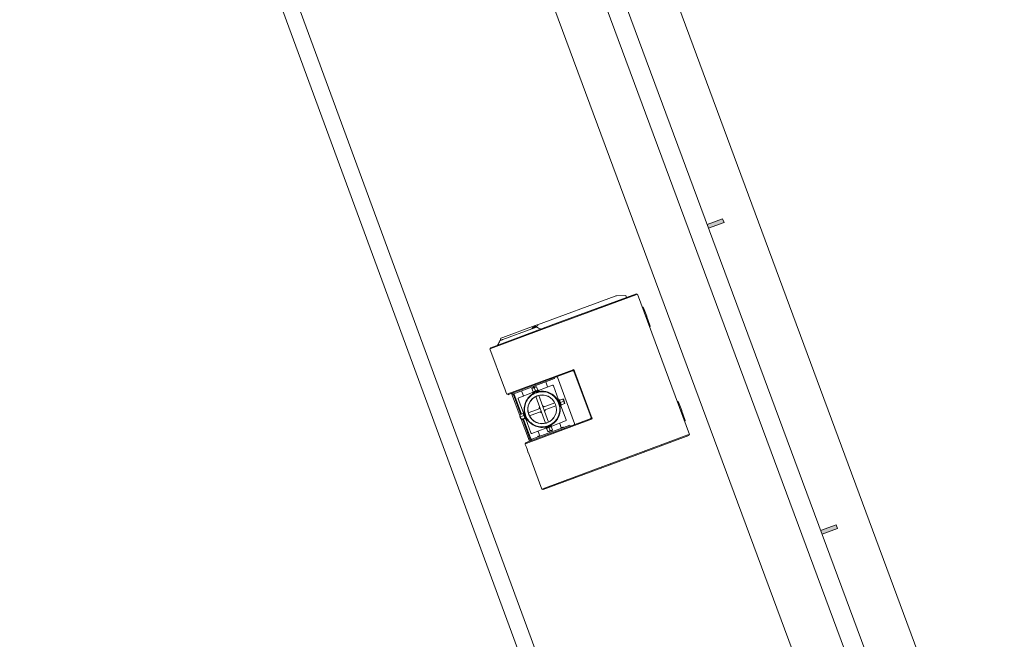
# Model space of a CAD drawing. Extents: x 168554 to 174410, y 515675 to 521218.
# Tile 43 of 110: x 171855.98 to 171859.6, y 518977.67 to 518979.95. Entities that reach past the tile are written whole.
import ezdxf

# ---------------------------------------------------------------- set-up
doc = ezdxf.new("R2010")
doc.units = 0
doc.header["$MEASUREMENT"] = 0
doc.layers.add('Algemeen - Fase Ontsluitingsweg - 1070 Ondergrond', color=7, linetype='Continuous', lineweight=9)
doc.layers.add('Algemeen - Fase Ontsluitingsweg - 1070 Ondergrond 2', color=7, linetype='Continuous', lineweight=9)

msp = doc.modelspace()

# ---------------------------------------------------------------- linework, layer by layer
at = {"layer": 'Algemeen - Fase Ontsluitingsweg - 1070 Ondergrond'}
for p, q in [((171863.328, 518962.6643), (171852.6789, 518991.5751)), ((171863.3843, 518962.685), (171852.7352, 518991.5959))]:
    msp.add_line(p, q, dxfattribs=at)
at = {"layer": 'Algemeen - Fase Ontsluitingsweg - 1070 Ondergrond 2'}
for p, q in [((171855.4569, 518987.4254), (171861.9725, 518969.8642)), ((171855.3913, 518987.4011), (171861.9068, 518969.8398)), ((171862.1882, 518969.8002), (171856.0379, 518986.377)), ((171855.6347, 518986.2275), (171861.785, 518969.6507)), ((171857.8859, 518978.8267), (171858.1718, 518978.9328)), ((171857.9566, 518978.8326), (171858.25, 518978.9414)), ((171858.2483, 518978.9376), (171857.9585, 518978.8301)), ((171858.1771, 518978.9339), (171858.211, 518978.9351)), ((171858.211, 518978.9351), (171858.2136, 518978.928)), ((171858.2483, 518978.9376), (171858.2539, 518978.9397)), ((171858.251, 518978.9386), (171858.25, 518978.9414)), ((171858.2539, 518978.9397), (171858.4452, 518978.424)), ((171858.288, 518978.8585), (171858.2767, 518978.8889)), ((171858.2845, 518978.8572), (171858.288, 518978.8585)), ((171858.288, 518978.8585), (171858.2845, 518978.8572)), ((171858.288, 518978.8585), (171858.2887, 518978.8566)), ((171857.7143, 518978.7427), (171857.9566, 518978.8326)), ((171857.9554, 518978.8289), (171857.7151, 518978.7398)), ((171857.7583, 518978.7804), (171857.8781, 518978.8248)), ((171857.887, 518978.8238), (171857.8725, 518978.8185)), ((171857.8851, 518978.8274), (171857.8781, 518978.8248)), ((171857.887, 518978.8238), (171857.8858, 518978.8271)), ((171857.9554, 518978.8289), (171857.9585, 518978.8301)), ((171857.9576, 518978.8298), (171857.9566, 518978.8326)), ((171858.2873, 518978.8561), (171858.2852, 518978.8553)), ((171858.2873, 518978.8561), (171858.2887, 518978.8566)), ((171858.2873, 518978.8561), (171858.2887, 518978.8566)), ((171858.2887, 518978.8566), (171858.3, 518978.8261)), ((171858.2986, 518978.8256), (171858.2965, 518978.8248)), ((171857.8649, 518978.8124), (171857.7584, 518978.7729)), ((171857.8698, 518978.8174), (171857.8725, 518978.8185)), ((171857.879, 518978.8198), (171857.8797, 518978.8179)), ((171857.8975, 518978.8108), (171857.8976, 518978.8107)), ((171857.7404, 518978.7524), (171857.7404, 518978.7524)), ((171857.7517, 518978.7779), (171857.7583, 518978.7804)), ((171857.7125, 518978.7388), (171857.711, 518978.7383)), ((171857.711, 518978.7383), (171857.7607, 518978.6042)), ((171857.7125, 518978.7388), (171857.7151, 518978.7398)), ((171857.7128, 518978.7421), (171857.7143, 518978.7427)), ((171857.7138, 518978.7393), (171857.7128, 518978.7421)), ((171857.7154, 518978.7399), (171857.7143, 518978.7427)), ((171858.0173, 518978.6621), (171857.777, 518978.5729)), ((171857.7793, 518978.5705), (171858.0148, 518978.6579)), ((171858.0145, 518978.6587), (171858.0137, 518978.6607)), ((171858.0148, 518978.6579), (171858.0145, 518978.6587)), ((171858.0173, 518978.6621), (171858.0205, 518978.6632)), ((171858.0198, 518978.6566), (171858.0225, 518978.6576)), ((171858.0831, 518978.4859), (171858.0198, 518978.6566)), ((171858.0204, 518978.6632), (171858.0225, 518978.6577)), ((171858.0879, 518978.4813), (171858.0205, 518978.6632)), ((171857.949, 518978.6293), (171857.7953, 518978.5722)), ((171857.941, 518978.6049), (171857.8903, 518978.5861)), ((171857.9232, 518978.5994), (171857.9166, 518978.6172)), ((171857.9493, 518978.6299), (171857.9481, 518978.6332)), ((171858.0228, 518978.4636), (171857.9595, 518978.6342)), ((171857.7745, 518978.572), (171857.7732, 518978.5715)), ((171857.7745, 518978.572), (171857.777, 518978.5729)), ((171857.778, 518978.5701), (171857.777, 518978.5729)), ((171857.778, 518978.5701), (171857.7793, 518978.5705)), ((171857.7793, 518978.5705), (171857.7782, 518978.5734)), ((171857.7911, 518978.5749), (171857.8213, 518978.4935)), ((171857.7946, 518978.5725), (171857.7934, 518978.5758)), ((171857.825, 518978.4978), (171857.7971, 518978.5729)), ((171857.7998, 518978.5739), (171857.8276, 518978.4988)), ((171857.8678, 518978.5778), (171857.8172, 518978.559)), ((171857.8343, 518978.5664), (171857.8277, 518978.5842)), ((171857.8698, 518978.5806), (171857.8655, 518978.5923)), ((171857.87, 518978.5807), (171857.8657, 518978.5924)), ((171857.89, 518978.5868), (171857.8675, 518978.5784)), ((171857.8684, 518978.5761), (171857.8675, 518978.5784)), ((171857.8909, 518978.5844), (171857.8684, 518978.5761)), ((171857.871, 518978.5797), (171857.8702, 518978.5799)), ((171857.874, 518978.5782), (171857.8753, 518978.5746)), ((171857.8786, 518978.5838), (171857.8742, 518978.5956)), ((171857.8808, 518978.577), (171857.8809, 518978.577)), ((171857.8869, 518978.5869), (171857.8825, 518978.5987)), ((171857.8853, 518978.5824), (171857.8866, 518978.5788)), ((171857.8866, 518978.5855), (171857.8871, 518978.5861)), ((171857.8909, 518978.5844), (171857.89, 518978.5868)), ((171857.964, 518978.5516), (171857.9448, 518978.6032)), ((171857.8346, 518978.5036), (171857.8155, 518978.5552)), ((171857.8796, 518978.5631), (171857.9159, 518978.4653)), ((171857.8909, 518978.5673), (171857.9271, 518978.4695)), ((171857.9069, 518978.524), (171857.9501, 518978.5401)), ((171857.9617, 518978.5444), (171857.9653, 518978.5457)), ((171857.9632, 518978.5513), (171857.9655, 518978.5522)), ((171857.9659, 518978.5331), (171857.9694, 518978.5344)), ((171857.9668, 518978.5487), (171857.9669, 518978.5495)), ((171857.9677, 518978.5498), (171857.9794, 518978.5542)), ((171857.9677, 518978.5498), (171857.9794, 518978.5541)), ((171857.9708, 518978.5413), (171857.9826, 518978.5457)), ((171857.9726, 518978.5331), (171857.9732, 518978.5326)), ((171857.974, 518978.5329), (171857.9857, 518978.5373)), ((171858.4167, 518978.5116), (171858.4054, 518978.542)), ((171857.8332, 518978.5008), (171857.8215, 518978.4965)), ((171857.836, 518978.5041), (171857.8336, 518978.5032)), ((171857.8349, 518978.4998), (171857.8341, 518978.5004)), ((171857.838, 518978.4985), (171857.8408, 518978.4995)), ((171857.8524, 518978.5038), (171857.8957, 518978.5199)), ((171857.8566, 518978.4926), (171857.8998, 518978.5086)), ((171857.9111, 518978.5128), (171857.9543, 518978.5288)), ((171857.9715, 518978.5288), (171857.9739, 518978.5297)), ((171857.9914, 518978.4775), (171857.9723, 518978.5291)), ((171858.4132, 518978.5103), (171858.4167, 518978.5116)), ((171858.4167, 518978.5116), (171858.4132, 518978.5103)), ((171858.416, 518978.5092), (171858.4139, 518978.5084)), ((171858.416, 518978.5092), (171858.4174, 518978.5097)), ((171858.416, 518978.5092), (171858.4174, 518978.5097)), ((171858.4167, 518978.5116), (171858.4174, 518978.5097)), ((171858.4174, 518978.5097), (171858.4287, 518978.4792)), ((171857.8359, 518978.4936), (171857.8242, 518978.4892)), ((171857.8262, 518978.4801), (171857.8565, 518978.3987)), ((171857.8393, 518978.4843), (171857.8276, 518978.48)), ((171857.8401, 518978.4823), (171857.8283, 518978.4779)), ((171857.8611, 518978.4004), (171857.8319, 518978.4793)), ((171857.8345, 518978.4802), (171857.8638, 518978.4014)), ((171857.8407, 518978.4842), (171857.8405, 518978.4832)), ((171857.8443, 518978.4816), (171857.842, 518978.4807)), ((171857.8422, 518978.4872), (171857.845, 518978.4883)), ((171857.8621, 518978.4295), (171857.8429, 518978.4811)), ((171857.8445, 518978.391), (171858.0848, 518978.4802)), ((171857.8447, 518978.3943), (171858.0802, 518978.4817)), ((171857.939, 518978.4549), (171857.9897, 518978.4737)), ((171857.9738, 518978.4487), (171857.9679, 518978.4645)), ((171858.0802, 518978.4817), (171858.0804, 518978.4809)), ((171858.0804, 518978.4809), (171858.0812, 518978.4788)), ((171858.0831, 518978.4859), (171858.0858, 518978.487)), ((171858.0879, 518978.4813), (171858.0848, 518978.4802)), ((171858.0859, 518978.4868), (171858.0879, 518978.4813)), ((171858.4273, 518978.4787), (171858.4252, 518978.4779)), ((171857.8649, 518978.4061), (171858.0046, 518978.4579)), ((171857.8659, 518978.4278), (171857.9165, 518978.4465)), ((171857.8943, 518978.4192), (171857.8884, 518978.435)), ((171857.9156, 518978.4489), (171857.9381, 518978.4572)), ((171857.9156, 518978.4489), (171857.9165, 518978.4465)), ((171857.9165, 518978.4465), (171857.939, 518978.4549)), ((171857.9199, 518978.4478), (171857.9194, 518978.4472)), ((171857.9196, 518978.4464), (171857.924, 518978.4346)), ((171857.9198, 518978.4465), (171857.9242, 518978.4347)), ((171857.9202, 518978.4538), (171857.9212, 518978.451)), ((171857.9258, 518978.4556), (171857.9259, 518978.4557)), ((171857.9284, 518978.4496), (171857.9327, 518978.4379)), ((171857.9314, 518978.458), (171857.9325, 518978.4551)), ((171857.9355, 518978.4536), (171857.9363, 518978.4534)), ((171857.9367, 518978.4527), (171857.941, 518978.441)), ((171857.9381, 518978.4572), (171857.939, 518978.4549)), ((171857.9735, 518978.4481), (171857.981, 518978.4509)), ((171857.974, 518978.4491), (171857.9735, 518978.4481)), ((171857.9741, 518978.4466), (171857.9735, 518978.4481)), ((171857.98, 518978.4513), (171857.974, 518978.4491)), ((171857.98, 518978.4513), (171857.981, 518978.4509)), ((171857.9816, 518978.4494), (171857.981, 518978.4509)), ((171858.0065, 518978.4543), (171858.0052, 518978.4576)), ((171858.4452, 518978.424), (171858.4396, 518978.422)), ((171857.8407, 518978.3896), (171857.8419, 518978.3901)), ((171857.8445, 518978.391), (171857.8419, 518978.3901)), ((171857.8434, 518978.3938), (171857.8447, 518978.3943)), ((171857.8434, 518978.3938), (171857.8444, 518978.391)), ((171857.8447, 518978.3943), (171857.8457, 518978.3915)), ((171857.8658, 518978.4021), (171857.8646, 518978.4054)), ((171857.8873, 518978.4161), (171857.8948, 518978.4189)), ((171857.8878, 518978.4171), (171857.8873, 518978.4161)), ((171857.8879, 518978.4146), (171857.8873, 518978.4161)), ((171857.8939, 518978.4194), (171857.8878, 518978.4171)), ((171857.8939, 518978.4194), (171857.8948, 518978.4189)), ((171857.8954, 518978.4174), (171857.8948, 518978.4189)), ((171858.1499, 518978.3145), (171858.4396, 518978.422)), ((171858.4434, 518978.4202), (171858.15, 518978.3113)), ((171858.4434, 518978.4202), (171858.4424, 518978.423)), ((171857.8526, 518978.3567), (171857.9023, 518978.2226)), ((171857.9064, 518978.2241), (171858.1467, 518978.3133)), ((171858.15, 518978.3113), (171857.9077, 518978.2214)), ((171858.1499, 518978.3145), (171858.1467, 518978.3133)), ((171858.15, 518978.3113), (171858.1489, 518978.3141)), ((171857.9023, 518978.2226), (171857.9039, 518978.2232)), ((171857.9064, 518978.2241), (171857.9039, 518978.2232)), ((171857.9062, 518978.2209), (171857.9051, 518978.2237)), ((171857.9077, 518978.2214), (171857.9062, 518978.2209)), ((171857.9077, 518978.2214), (171857.9067, 518978.2242))]:
    msp.add_line(p, q, dxfattribs=at)
for points in [[(171858.5101, 518979.1961), (171858.5671, 518979.2172), (171858.5724, 518979.2032), (171858.5154, 518979.182)], [(171858.9276, 518978.071), (171858.9846, 518978.0922), (171858.9898, 518978.0781), (171858.9328, 518978.057)]]:
    msp.add_lwpolyline(points, dxfattribs=at)
for centre, radius, start, end in [((171858.2706, 518978.8867), 0.0065, 20.3559, 84.6265), ((171857.8853, 518978.8269), 0.0005, 20.3559, 110.3559), ((171858.2939, 518978.8239), 0.0065, 316.0853, 20.3559), ((171857.8799, 518978.8201), 0.001, 110.3559, 200.3559), ((171857.7638, 518978.7728), 0.0133, 158.5455, 191.6743), ((171857.7519, 518978.7774), 0.0005, 110.3559, 158.5437), ((171857.942, 518978.6021), 0.003, 20.3559, 110.3559), ((171857.9488, 518978.6297), 0.0005, 290.3559, 20.3559), ((171857.7951, 518978.5727), 0.0005, 200.3559, 290.3559), ((171857.8819, 518978.5742), 0.025, 89.2502, 131.4616), ((171857.9241, 518978.5998), 0.001, 200.3559, 290.3559), ((171857.8183, 518978.5562), 0.003, 110.3559, 200.3559), ((171857.8334, 518978.5661), 0.001, 290.3559, 20.3559), ((171857.9613, 518978.5378), 0.025, 359.2557, 41.4561), ((171858.3993, 518978.5398), 0.0065, 20.3559, 84.6265), ((171857.8462, 518978.4951), 0.025, 178.7673, 221.9367), ((171857.9688, 518978.4649), 0.001, 110.3559, 200.3559), ((171857.9886, 518978.4765), 0.003, 290.3559, 20.3559), ((171858.4226, 518978.477), 0.0065, 316.0853, 20.3559), ((171857.8649, 518978.4306), 0.003, 200.3559, 290.3559), ((171857.8875, 518978.4347), 0.001, 20.3559, 110.3559), ((171857.9246, 518978.4591), 0.025, 269.2502, 311.4616), ((171858.0048, 518978.4574), 0.0005, 20.3559, 110.3559), ((171857.8651, 518978.4056), 0.0005, 110.3559, 200.3559)]:
    msp.add_arc(centre, radius, start, end, dxfattribs=at)
at = {"layer": 'Algemeen - Fase Ontsluitingsweg - 1070 Ondergrond 2', "extrusion": (0, 0, -1)}
for centre, major_axis, ratio, start_param, end_param in [((171858.1737, 518978.9278), (0.00938, 0.00348), 0.529919, 4.712389, 5.270894), ((171857.8679, 518978.8114), (-0.0077, -0.0169), 0.131189, 1.591875, 1.747077), ((171858.0798, 518978.6138), (-0.0272, 0.0732), 0.99162, 5.715136, 5.742974), ((171857.761, 518978.6043), (0.0122, -0.0328), 0.007886, 0, 1.570796), ((171857.8735, 518978.571), (-0.0081, 0.0219), 0.022348, 6.058517, 6.507854), ((171857.8779, 518978.5727), (-0.0081, 0.0219), 0.876983, 6.058517, 6.507854), ((171857.8863, 518978.5758), (-0.0081, 0.0219), 0.854635, 6.058517, 6.507854), ((171857.8903, 518978.5773), (-0.0081, 0.0219), 0.022348, 0.008626, 0.224668), ((171857.9034, 518978.5163), (-0.028, 0.0583), 1, 0.184948, 1.570796), ((171857.9034, 518978.5163), (-0.0287, 0.06), 1, 1.097765, 1.570796), ((171857.9033, 518978.5163), (-0.0184, 0.0495), 1, 3.141703, 6.283185), ((171857.9034, 518978.5163), (-0.0183, 0.0492), 1, 4.826925, 6.127342), ((171857.9034, 518978.5163), (0.028, -0.0583), 1, 4.897337, 6.283185), ((171857.9674, 518978.5401), (-0.0042, 0.0113), 0.00032, 3.141592, 6.283185), ((171857.9697, 518978.5409), (-0.0042, 0.0113), 0.00032, 2.335145, 7.089633), ((171857.9697, 518978.5409), (-0.00289, 0.00778), 0.00032, 3.142147, 6.282631), ((171857.9034, 518978.5163), (-0.0231, 0.0623), 1, 1.661145, 2.134176), ((171857.9581, 518978.5462), (0.0219, 0.0081), 0.001381, 6.058837, 6.508174), ((171857.9597, 518978.542), (0.0219, 0.0081), 0.866715, 6.059159, 6.508496), ((171857.9628, 518978.5336), (0.0219, 0.0081), 0.865334, 6.057878, 6.507215), ((171857.9644, 518978.5294), (0.0219, 0.0081), 0.001381, 0.000533, 0.224989), ((171857.8432, 518978.5034), (-0.0219, -0.0081), 0.205825, 0.081249, 0.224341), ((171857.8441, 518978.5007), (-0.0219, -0.0081), 0.74457, 6.058996, 6.508333), ((171857.8378, 518978.492), (0.0042, -0.0113), 0.00032, 0, 3.141593), ((171857.8401, 518978.4929), (0.0042, -0.0113), 0.00032, 5.235988, 10.471976), ((171857.8401, 518978.4929), (-0.00226, 0.00609), 0.00032, 2.746802, 6.677976), ((171857.8472, 518978.4925), (-0.0219, -0.0081), 0.950395, 6.057487, 6.506824), ((171857.8493, 518978.4869), (-0.0219, -0.0081), 0.205825, 6.05819, 6.507527), ((171857.9034, 518978.5163), (0.0183, -0.0492), 1, 0.155844, 1.45626), ((171857.9162, 518978.456), (0.0081, -0.0219), 0.022348, 6.058517, 6.507854), ((171857.9205, 518978.4576), (0.0081, -0.0219), 0.876983, 6.058517, 6.507854), ((171857.929, 518978.4608), (0.0081, -0.0219), 0.854635, 6.058517, 6.507854), ((171857.933, 518978.4623), (0.0081, -0.0219), 0.022348, 6.058517, 6.27456), ((171857.8528, 518978.3568), (-0.0122, 0.0328), 0.007886, 4.712389, 6.283185)]:
    msp.add_ellipse(centre, major_axis=major_axis, ratio=ratio, start_param=start_param, end_param=end_param, dxfattribs=at)
for major_axis in [(0.0183, -0.0495), (-0.0183, 0.0492)]:
    msp.add_ellipse((171857.9033, 518978.5163), major_axis=major_axis, ratio=1, dxfattribs=at)
at = {"layer": 'Algemeen - Fase Ontsluitingsweg - 1070 Ondergrond 2'}
for points, knots in [([(171857.878, 518978.8242), (171857.878, 518978.8242), (171857.878, 518978.8242), (171857.8775, 518978.8235), (171857.877, 518978.8227), (171857.8758, 518978.8212), (171857.8753, 518978.8205), (171857.874, 518978.8193), (171857.8733, 518978.8188), (171857.8725, 518978.8185)], [-0.8270135, -0.8270135, -0.8270135, -0.8270135, -0.8248937, -0.8248937, -0.5499291, -0.5499291, -0.2749646, -0.2749646, 0, 0, 0, 0]), ([(171857.8781, 518978.8246), (171857.8782, 518978.8246), (171857.8782, 518978.8246), (171857.8782, 518978.8246), (171857.8782, 518978.8245), (171857.8781, 518978.8244), (171857.8781, 518978.8243), (171857.878, 518978.8242)], [-0.06493145, -0.06493145, -0.06493145, -0.06493145, -0.05427087, -0.05427087, -0.03237894, -0.03237894, 0, 0, 0, 0]), ([(171857.8698, 518978.8174), (171857.8697, 518978.8174), (171857.8695, 518978.8173), (171857.8687, 518978.8169), (171857.868, 518978.8164), (171857.8674, 518978.8158), (171857.8672, 518978.8156), (171857.8671, 518978.8154)], [0.2072066, 0.2072066, 0.2072066, 0.2072066, 0.2500429, 0.2500429, 0.429768, 0.429768, 0.5071006, 0.5071006, 0.5071006, 0.5071006]), ([(171857.882, 518978.8188), (171857.882, 518978.8188), (171857.882, 518978.8188), (171857.882, 518978.8188), (171857.8819, 518978.8188), (171857.8819, 518978.8187), (171857.8819, 518978.8187), (171857.8819, 518978.8187)], [0, 0, 0, 0, 0.0992809, 0.0992809, 0.1979149, 0.1979149, 0.2133366, 0.2133366, 0.2133366, 0.2133366]), ([(171857.8833, 518978.8187), (171857.8832, 518978.8188), (171857.883, 518978.8188), (171857.8827, 518978.8189), (171857.8825, 518978.8189), (171857.8822, 518978.8188), (171857.8821, 518978.8188), (171857.882, 518978.8188)], [0, 0, 0, 0, 0.0518582, 0.0518582, 0.1028086, 0.1028086, 0.1331168, 0.1331168, 0.1331168, 0.1331168]), ([(171857.8975, 518978.8108), (171857.8975, 518978.8111), (171857.8973, 518978.8113), (171857.8971, 518978.8116), (171857.8969, 518978.8117), (171857.8966, 518978.8119), (171857.8965, 518978.812), (171857.8964, 518978.812)], [0, 0, 0, 0, 0.0712616, 0.0712616, 0.1403641, 0.1403641, 0.1845401, 0.1845401, 0.1845401, 0.1845401]), ([(171857.7405, 518978.7542), (171857.7404, 518978.754), (171857.7404, 518978.7539), (171857.7403, 518978.7535), (171857.7402, 518978.7533), (171857.7403, 518978.753), (171857.7403, 518978.7527), (171857.7404, 518978.7525), (171857.7404, 518978.7525), (171857.7404, 518978.7524)], [0, 0, 0, 0, 0.0640365, 0.0640365, 0.121864, 0.121864, 0.1851161, 0.1851161, 0.1959678, 0.1959678, 0.1959678, 0.1959678]), ([(171857.7487, 518978.7693), (171857.7486, 518978.7693), (171857.7486, 518978.7693), (171857.7484, 518978.7692), (171857.7482, 518978.7691), (171857.748, 518978.7688), (171857.7479, 518978.7687), (171857.7478, 518978.7685)], [0, 0, 0, 0, 0.01725, 0.01725, 0.0681986, 0.0681986, 0.1201077, 0.1201077, 0.1201077, 0.1201077]), ([(171857.7488, 518978.7694), (171857.7488, 518978.7694), (171857.7488, 518978.7694), (171857.7488, 518978.7693), (171857.7488, 518978.7693), (171857.7487, 518978.7693), (171857.7487, 518978.7693), (171857.7487, 518978.7693), (171857.7487, 518978.7693), (171857.7487, 518978.7693)], [0, 0, 0, 0, 0.0170636, 0.0170636, 0.0682663, 0.0682663, 0.1708115, 0.1708115, 0.2226591, 0.2226591, 0.2226591, 0.2226591]), ([(171857.7536, 518978.7711), (171857.7533, 518978.771), (171857.753, 518978.7709), (171857.7527, 518978.7708), (171857.7527, 518978.7708), (171857.7526, 518978.7708), (171857.7526, 518978.7708)], [0.15625, 0.15625, 0.15625, 0.15625, 0.18334981, 0.18334981, 0.18334981, 0.1875, 0.1875, 0.1875, 0.1875]), ([(171857.8747, 518978.5763), (171857.8701, 518978.5741), (171857.8658, 518978.5714), (171857.8563, 518978.5638), (171857.8515, 518978.5585), (171857.8438, 518978.5466), (171857.8409, 518978.54), (171857.8373, 518978.5263), (171857.8366, 518978.5191), (171857.8373, 518978.5076), (171857.8381, 518978.5032), (171857.8392, 518978.4989)], [3.232719, 3.232719, 3.232719, 3.232719, 3.461593, 3.461593, 3.781593, 3.781593, 4.101593, 4.101593, 4.421593, 4.421593, 4.622041, 4.622041, 4.622041, 4.622041]), ([(171857.9258, 518978.4556), (171857.9194, 518978.4532), (171857.9125, 518978.4519), (171857.8987, 518978.4514), (171857.8918, 518978.4523), (171857.8785, 518978.4561), (171857.8722, 518978.4592), (171857.8609, 518978.467), (171857.8558, 518978.4718), (171857.8475, 518978.4829), (171857.8442, 518978.489), (171857.8398, 518978.5021), (171857.8387, 518978.509), (171857.8386, 518978.5228), (171857.8397, 518978.5297), (171857.8439, 518978.5428), (171857.8471, 518978.5491), (171857.8553, 518978.5602), (171857.8603, 518978.5651), (171857.8705, 518978.5723), (171857.8755, 518978.575), (171857.8808, 518978.577)], [6.283185, 6.283185, 6.283185, 6.283185, 6.603185, 6.603185, 6.923185, 6.923185, 7.243185, 7.243185, 7.563185, 7.563185, 7.883185, 7.883185, 8.203185, 8.203185, 8.523185, 8.523185, 8.843185, 8.843185, 9.163185, 9.163185, 9.424778, 9.424778, 9.424778, 9.424778]), ([(171857.8876, 518978.5791), (171857.8876, 518978.5791), (171857.8874, 518978.579), (171857.8867, 518978.5788), (171857.8862, 518978.5787), (171857.885, 518978.5784), (171857.8842, 518978.5781), (171857.8826, 518978.5776), (171857.8817, 518978.5773), (171857.8809, 518978.577)], [0, 0, 0, 0, 0.263903, 0.263903, 0.527806, 0.527806, 0.791708, 0.791708, 1.05561, 1.05561, 1.05561, 1.05561]), ([(171857.886, 518978.5805), (171857.8871, 518978.5808), (171857.8882, 518978.5811), (171857.8925, 518978.582), (171857.8957, 518978.5825), (171857.9021, 518978.5829), (171857.9052, 518978.5829), (171857.9113, 518978.5824), (171857.9142, 518978.582), (171857.9205, 518978.5807), (171857.9241, 518978.5797), (171857.931, 518978.577), (171857.9343, 518978.5754), (171857.9397, 518978.5722), (171857.9418, 518978.5707), (171857.9438, 518978.5692)], [9.245557, 9.245557, 9.245557, 9.245557, 9.586557, 9.586557, 10.512722, 10.512722, 11.438886, 11.438886, 12.36505, 12.36505, 13.603984, 13.603984, 14.842918, 14.842918, 15.729083, 15.729083, 15.729083, 15.729083]), ([(171857.8866, 518978.5788), (171857.8868, 518978.5789), (171857.8869, 518978.5789), (171857.8874, 518978.579), (171857.8876, 518978.5791), (171857.8876, 518978.5791)], [3.8602938, 3.8602938, 3.8602938, 3.8602938, 3.9585369, 3.9585369, 4.22244, 4.22244, 4.22244, 4.22244]), ([(171857.8851, 518978.5655), (171857.8843, 518978.5652), (171857.8834, 518978.5649), (171857.8818, 518978.5642), (171857.8811, 518978.5639), (171857.88, 518978.5633), (171857.8795, 518978.5631), (171857.8789, 518978.5628), (171857.8787, 518978.5627), (171857.8787, 518978.5627), (171857.8789, 518978.5628), (171857.8793, 518978.563), (171857.8795, 518978.5631), (171857.8796, 518978.5631)], [1.058298, 1.058298, 1.058298, 1.058298, 1.320091, 1.320091, 1.584109, 1.584109, 1.848129, 1.848129, 2.112149, 2.112149, 2.376169, 2.376169, 2.473988, 2.473988, 2.473988, 2.473988]), ([(171857.9617, 518978.5444), (171857.9616, 518978.5445), (171857.9616, 518978.5447), (171857.9614, 518978.5451), (171857.9613, 518978.5453), (171857.9613, 518978.5453)], [3.8605065, 3.8605065, 3.8605065, 3.8605065, 3.9585369, 3.9585369, 4.22244, 4.22244, 4.22244, 4.22244]), ([(171857.9613, 518978.5453), (171857.9613, 518978.5453), (171857.9614, 518978.5451), (171857.9617, 518978.5445), (171857.9619, 518978.544), (171857.9624, 518978.5429), (171857.9628, 518978.5421), (171857.9634, 518978.5405), (171857.9638, 518978.5397), (171857.9644, 518978.538), (171857.9647, 518978.5371), (171857.9652, 518978.5355), (171857.9654, 518978.5347), (171857.9658, 518978.5335), (171857.9659, 518978.533), (171857.9661, 518978.5323), (171857.9662, 518978.5321), (171857.9662, 518978.5321), (171857.9661, 518978.5323), (171857.966, 518978.5328), (171857.9659, 518978.5329), (171857.9659, 518978.5331)], [0, 0, 0, 0, 0.263903, 0.263903, 0.527806, 0.527806, 0.791708, 0.791708, 1.05561, 1.05561, 1.319512, 1.319512, 1.583414, 1.583414, 1.847317, 1.847317, 2.11122, 2.11122, 2.375123, 2.375123, 2.473154, 2.473154, 2.473154, 2.473154]), ([(171857.9634, 518978.545), (171857.9634, 518978.5452), (171857.9633, 518978.5453), (171857.9631, 518978.5458), (171857.963, 518978.5459), (171857.963, 518978.5459)], [3.8603281, 3.8603281, 3.8603281, 3.8603281, 3.9583583, 3.9583583, 4.2222495, 4.2222495, 4.2222495, 4.2222495]), ([(171857.963, 518978.5459), (171857.963, 518978.5459), (171857.9631, 518978.5458), (171857.9633, 518978.5453), (171857.9634, 518978.5452), (171857.9634, 518978.545)], [0, 0, 0, 0, 0.2638911, 0.2638911, 0.3619213, 0.3619213, 0.3619213, 0.3619213]), ([(171857.9676, 518978.5338), (171857.9677, 518978.5336), (171857.9677, 518978.5334), (171857.9678, 518978.533), (171857.9679, 518978.5328), (171857.9679, 518978.5328), (171857.9678, 518978.533), (171857.9677, 518978.5334), (171857.9677, 518978.5336), (171857.9676, 518978.5338)], [1.7492034, 1.7492034, 1.7492034, 1.7492034, 1.8472336, 1.8472336, 2.1111247, 2.1111247, 2.3750159, 2.3750159, 2.4730461, 2.4730461, 2.4730461, 2.4730461]), ([(171857.8524, 518978.5038), (171857.8524, 518978.504), (171857.8523, 518978.5041), (171857.8522, 518978.5046), (171857.8522, 518978.5048), (171857.8522, 518978.5048)], [3.8622444, 3.8622444, 3.8622444, 3.8622444, 3.960277, 3.960277, 4.224297, 4.224297, 4.224297, 4.224297]), ([(171857.8522, 518978.5048), (171857.8522, 518978.5048), (171857.8522, 518978.5046), (171857.8524, 518978.5039), (171857.8525, 518978.5034), (171857.8528, 518978.5022), (171857.8531, 518978.5014), (171857.8536, 518978.4998), (171857.8539, 518978.4989), (171857.8545, 518978.4972), (171857.8548, 518978.4964), (171857.8555, 518978.4948), (171857.8559, 518978.4941), (171857.8564, 518978.493), (171857.8566, 518978.4925), (171857.857, 518978.4918), (171857.8571, 518978.4917), (171857.8571, 518978.4917), (171857.857, 518978.4918), (171857.8568, 518978.4923), (171857.8567, 518978.4924), (171857.8566, 518978.4926)], [0, 0, 0, 0, 0.26402, 0.26402, 0.52804, 0.52804, 0.792057, 0.792057, 1.056074, 1.056074, 1.320091, 1.320091, 1.584109, 1.584109, 1.848129, 1.848129, 2.112149, 2.112149, 2.376169, 2.376169, 2.474201, 2.474201, 2.474201, 2.474201]), ([(171857.8919, 518978.5185), (171857.8919, 518978.5186), (171857.8919, 518978.5188), (171857.8922, 518978.5197), (171857.8924, 518978.5205), (171857.8932, 518978.5221), (171857.8936, 518978.5229), (171857.8943, 518978.5237)], [0.8883461, 0.8883461, 0.8883461, 0.8883461, 0.9515844, 0.9515844, 1.2687792, 1.2687792, 1.5856728, 1.5856728, 1.5856728, 1.5856728]), ([(171857.8943, 518978.5237), (171857.8936, 518978.5229), (171857.8931, 518978.5221), (171857.8924, 518978.5204), (171857.8921, 518978.5194), (171857.8919, 518978.5185)], [5.9309689, 5.9309689, 5.9309689, 5.9309689, 6.2095063, 6.2095063, 6.4942636, 6.4942636, 6.4942636, 6.4942636]), ([(171857.896, 518978.5072), (171857.8968, 518978.5066), (171857.8977, 518978.5061), (171857.8994, 518978.5053), (171857.9003, 518978.505), (171857.9013, 518978.5048)], [7.6989232, 7.6989232, 7.6989232, 7.6989232, 7.9836805, 7.9836805, 8.2622178, 8.2622178, 8.2622178, 8.2622178]), ([(171857.9013, 518978.5048), (171857.9003, 518978.505), (171857.8994, 518978.5053), (171857.8978, 518978.506), (171857.8971, 518978.5064), (171857.8963, 518978.507), (171857.8962, 518978.5071), (171857.8961, 518978.5072)], [-1.5856728, -1.5856728, -1.5856728, -1.5856728, -1.2687792, -1.2687792, -0.9515844, -0.9515844, -0.8883461, -0.8883461, -0.8883461, -0.8883461]), ([(171857.9108, 518978.5255), (171857.91, 518978.5261), (171857.9092, 518978.5266), (171857.9075, 518978.5274), (171857.9065, 518978.5277), (171857.9055, 518978.5279)], [4.1506265, 4.1506265, 4.1506265, 4.1506265, 4.4353838, 4.4353838, 4.7263236, 4.7263236, 4.7263236, 4.7263236]), ([(171857.9125, 518978.5089), (171857.9132, 518978.5097), (171857.9137, 518978.5106), (171857.9145, 518978.5123), (171857.9148, 518978.5133), (171857.915, 518978.5142)], [2.3702697, 2.3702697, 2.3702697, 2.3702697, 2.6612096, 2.6612096, 2.9459669, 2.9459669, 2.9459669, 2.9459669]), ([(171857.9685, 518978.5026), (171857.968, 518978.5001), (171857.9673, 518978.4976), (171857.9653, 518978.4917), (171857.9639, 518978.4883), (171857.9604, 518978.4818), (171857.9584, 518978.4787), (171857.9544, 518978.4736), (171857.9525, 518978.4714), (171857.9482, 518978.4671), (171857.9458, 518978.465), (171857.9407, 518978.4612), (171857.938, 518978.4594), (171857.9341, 518978.4574), (171857.9331, 518978.4568), (171857.932, 518978.4563)], [1.591702, 1.591702, 1.591702, 1.591702, 2.477867, 2.477867, 3.716801, 3.716801, 4.955735, 4.955735, 5.881899, 5.881899, 6.808064, 6.808064, 7.734228, 7.734228, 8.075228, 8.075228, 8.075228, 8.075228]), ([(171857.8434, 518978.4877), (171857.8459, 518978.4825), (171857.849, 518978.4776), (171857.8573, 518978.4679), (171857.8628, 518978.4632), (171857.8749, 518978.4558), (171857.8816, 518978.4531), (171857.8954, 518978.4499), (171857.9026, 518978.4495), (171857.9134, 518978.4505), (171857.9171, 518978.4512), (171857.9208, 518978.4521)], [4.802737, 4.802737, 4.802737, 4.802737, 5.061593, 5.061593, 5.381593, 5.381593, 5.701593, 5.701593, 6.021593, 6.021593, 6.192059, 6.192059, 6.192059, 6.192059]), ([(171857.9159, 518978.4653), (171857.9157, 518978.4653), (171857.9156, 518978.4653), (171857.9151, 518978.4651), (171857.9149, 518978.4651), (171857.9149, 518978.4651), (171857.9151, 518978.4651), (171857.9158, 518978.4653), (171857.9163, 518978.4654), (171857.9175, 518978.4658), (171857.9183, 518978.466), (171857.9199, 518978.4665), (171857.9208, 518978.4668), (171857.9216, 518978.4671)], [1.750309, 1.750309, 1.750309, 1.750309, 1.848129, 1.848129, 2.112149, 2.112149, 2.376169, 2.376169, 2.640188, 2.640188, 2.904206, 2.904206, 3.165999, 3.165999, 3.165999, 3.165999]), ([(171858.0859, 518978.4869), (171858.0862, 518978.4851), (171858.0858, 518978.4831), (171858.0847, 518978.4815), (171858.0839, 518978.4803), (171858.0826, 518978.4794), (171858.0812, 518978.4788)], [0.014545, 0.014545, 0.014545, 0.014545, 0.894671, 0.894671, 0.894671, 1.570796, 1.570796, 1.570796, 1.570796]), ([(171857.9259, 518978.4557), (171857.9267, 518978.456), (171857.9276, 518978.4563), (171857.9292, 518978.457), (171857.9299, 518978.4573), (171857.931, 518978.4578), (171857.9315, 518978.4581), (171857.9322, 518978.4584), (171857.9323, 518978.4585), (171857.9323, 518978.4585)], [3.16683, 3.16683, 3.16683, 3.16683, 3.430732, 3.430732, 3.694634, 3.694634, 3.958537, 3.958537, 4.22244, 4.22244, 4.22244, 4.22244]), ([(171857.9323, 518978.4585), (171857.9323, 518978.4585), (171857.9322, 518978.4584), (171857.9317, 518978.4582), (171857.9316, 518978.4581), (171857.9314, 518978.458)], [0, 0, 0, 0, 0.2639031, 0.2639031, 0.3621462, 0.3621462, 0.3621462, 0.3621462])]:
    msp.add_open_spline(points, degree=3, knots=knots, dxfattribs=at)
for points in [[(171857.8781, 518978.8248), (171857.8781, 518978.8248), (171857.8781, 518978.8248), (171857.8781, 518978.8248)], [(171857.8781, 518978.8247), (171857.8781, 518978.8247), (171857.8781, 518978.8248), (171857.8781, 518978.8248)], [(171857.8781, 518978.8246), (171857.8781, 518978.8247), (171857.8781, 518978.8247), (171857.8781, 518978.8247)], [(171857.8652, 518978.8126), (171857.8651, 518978.8125), (171857.865, 518978.8125), (171857.8649, 518978.8124)], [(171857.8654, 518978.8126), (171857.8654, 518978.8126), (171857.8653, 518978.8126), (171857.8652, 518978.8126)], [(171857.8658, 518978.8128), (171857.8657, 518978.8127), (171857.8655, 518978.8127), (171857.8654, 518978.8126)], [(171857.866, 518978.8128), (171857.8659, 518978.8128), (171857.8658, 518978.8128), (171857.8658, 518978.8128)], [(171857.8664, 518978.813), (171857.8662, 518978.8129), (171857.8661, 518978.8129), (171857.866, 518978.8128)], [(171857.8666, 518978.8131), (171857.8665, 518978.813), (171857.8664, 518978.813), (171857.8664, 518978.813)], [(171857.867, 518978.8132), (171857.8669, 518978.8132), (171857.8667, 518978.8131), (171857.8666, 518978.8131)], [(171857.8673, 518978.8133), (171857.8672, 518978.8133), (171857.8671, 518978.8132), (171857.867, 518978.8132)], [(171857.8677, 518978.8135), (171857.8676, 518978.8134), (171857.8674, 518978.8134), (171857.8673, 518978.8133)], [(171857.868, 518978.8136), (171857.8679, 518978.8135), (171857.8678, 518978.8135), (171857.8677, 518978.8135)], [(171857.8686, 518978.8138), (171857.8684, 518978.8137), (171857.8682, 518978.8136), (171857.868, 518978.8136)], [(171857.8688, 518978.8139), (171857.8687, 518978.8139), (171857.8686, 518978.8138), (171857.8686, 518978.8138)], [(171857.8695, 518978.8141), (171857.8692, 518978.814), (171857.869, 518978.814), (171857.8688, 518978.8139)], [(171857.8697, 518978.8142), (171857.8696, 518978.8142), (171857.8695, 518978.8142), (171857.8695, 518978.8141)], [(171857.8705, 518978.8145), (171857.8702, 518978.8144), (171857.87, 518978.8143), (171857.8697, 518978.8142)], [(171857.8707, 518978.8146), (171857.8706, 518978.8146), (171857.8705, 518978.8145), (171857.8705, 518978.8145)], [(171857.8715, 518978.8149), (171857.8713, 518978.8148), (171857.871, 518978.8147), (171857.8707, 518978.8146)], [(171857.8718, 518978.815), (171857.8717, 518978.815), (171857.8716, 518978.8149), (171857.8715, 518978.8149)], [(171857.8726, 518978.8153), (171857.8723, 518978.8152), (171857.8721, 518978.8151), (171857.8718, 518978.815)], [(171857.8728, 518978.8154), (171857.8727, 518978.8153), (171857.8727, 518978.8153), (171857.8726, 518978.8153)], [(171857.8736, 518978.8157), (171857.8733, 518978.8156), (171857.8731, 518978.8155), (171857.8728, 518978.8154)], [(171857.8738, 518978.8157), (171857.8737, 518978.8157), (171857.8736, 518978.8157), (171857.8736, 518978.8157)], [(171857.8745, 518978.816), (171857.8743, 518978.8159), (171857.874, 518978.8158), (171857.8738, 518978.8157)], [(171857.8746, 518978.816), (171857.8746, 518978.816), (171857.8745, 518978.816), (171857.8745, 518978.816)], [(171857.8753, 518978.8163), (171857.8751, 518978.8162), (171857.8749, 518978.8161), (171857.8746, 518978.816)], [(171857.8754, 518978.8163), (171857.8754, 518978.8163), (171857.8753, 518978.8163), (171857.8753, 518978.8163)], [(171857.876, 518978.8166), (171857.8758, 518978.8165), (171857.8756, 518978.8164), (171857.8754, 518978.8163)], [(171857.8761, 518978.8166), (171857.8761, 518978.8166), (171857.876, 518978.8166), (171857.876, 518978.8166)], [(171857.8766, 518978.8168), (171857.8764, 518978.8167), (171857.8763, 518978.8167), (171857.8761, 518978.8166)], [(171857.8767, 518978.8168), (171857.8766, 518978.8168), (171857.8766, 518978.8168), (171857.8766, 518978.8168)], [(171857.8771, 518978.817), (171857.877, 518978.8169), (171857.8768, 518978.8169), (171857.8767, 518978.8168)], [(171857.8772, 518978.817), (171857.8772, 518978.817), (171857.8771, 518978.817), (171857.8771, 518978.817)], [(171857.8776, 518978.8171), (171857.8775, 518978.8171), (171857.8773, 518978.817), (171857.8772, 518978.817)], [(171857.878, 518978.8173), (171857.8779, 518978.8172), (171857.8777, 518978.8172), (171857.8776, 518978.8171)], [(171857.8776, 518978.8171), (171857.8776, 518978.8171), (171857.8776, 518978.8171), (171857.8776, 518978.8171)], [(171857.8783, 518978.8174), (171857.8782, 518978.8174), (171857.8781, 518978.8173), (171857.878, 518978.8173)], [(171857.878, 518978.8173), (171857.878, 518978.8173), (171857.878, 518978.8173), (171857.878, 518978.8173)], [(171857.8787, 518978.8175), (171857.8786, 518978.8175), (171857.8785, 518978.8175), (171857.8784, 518978.8174)], [(171857.8789, 518978.8176), (171857.8789, 518978.8176), (171857.8788, 518978.8176), (171857.8787, 518978.8175)], [(171857.8792, 518978.8177), (171857.8791, 518978.8177), (171857.879, 518978.8177), (171857.8789, 518978.8176)], [(171857.8794, 518978.8178), (171857.8793, 518978.8178), (171857.8793, 518978.8178), (171857.8792, 518978.8177)], [(171857.8796, 518978.8179), (171857.8795, 518978.8179), (171857.8795, 518978.8178), (171857.8794, 518978.8178)], [(171857.8794, 518978.8178), (171857.8794, 518978.8178), (171857.8794, 518978.8178), (171857.8794, 518978.8178)], [(171857.8796, 518978.8179), (171857.8796, 518978.8179), (171857.8796, 518978.8179), (171857.8796, 518978.8179)], [(171857.8797, 518978.8179), (171857.8797, 518978.8179), (171857.8796, 518978.8179), (171857.8796, 518978.8179)], [(171857.8798, 518978.8179), (171857.8797, 518978.8179), (171857.8797, 518978.8179), (171857.8797, 518978.8179)], [(171857.8799, 518978.818), (171857.8798, 518978.818), (171857.8798, 518978.818), (171857.8798, 518978.8179)], [(171857.8799, 518978.818), (171857.8799, 518978.818), (171857.8799, 518978.818), (171857.8799, 518978.818)], [(171857.88, 518978.818), (171857.88, 518978.818), (171857.8799, 518978.818), (171857.8799, 518978.818)], [(171857.88, 518978.818), (171857.88, 518978.818), (171857.88, 518978.818), (171857.88, 518978.818)], [(171857.8801, 518978.8181), (171857.8801, 518978.8181), (171857.8801, 518978.8181), (171857.88, 518978.818)], [(171857.8801, 518978.8181), (171857.8801, 518978.8181), (171857.8801, 518978.8181), (171857.8801, 518978.8181)], [(171857.8802, 518978.8181), (171857.8802, 518978.8181), (171857.8802, 518978.8181), (171857.8801, 518978.8181)], [(171857.8803, 518978.8181), (171857.8802, 518978.8181), (171857.8802, 518978.8181), (171857.8802, 518978.8181)], [(171857.8803, 518978.8182), (171857.8803, 518978.8181), (171857.8803, 518978.8181), (171857.8803, 518978.8181)], [(171857.8803, 518978.8182), (171857.8803, 518978.8182), (171857.8803, 518978.8182), (171857.8803, 518978.8182)], [(171857.8804, 518978.8182), (171857.8804, 518978.8182), (171857.8804, 518978.8182), (171857.8803, 518978.8182)], [(171857.8804, 518978.8182), (171857.8804, 518978.8182), (171857.8804, 518978.8182), (171857.8804, 518978.8182)], [(171857.8805, 518978.8182), (171857.8805, 518978.8182), (171857.8805, 518978.8182), (171857.8804, 518978.8182)], [(171857.8805, 518978.8182), (171857.8805, 518978.8182), (171857.8805, 518978.8182), (171857.8805, 518978.8182)], [(171857.8806, 518978.8182), (171857.8805, 518978.8182), (171857.8805, 518978.8182), (171857.8805, 518978.8182)], [(171857.8806, 518978.8183), (171857.8806, 518978.8183), (171857.8806, 518978.8183), (171857.8806, 518978.8182)], [(171857.8806, 518978.8183), (171857.8806, 518978.8183), (171857.8806, 518978.8183), (171857.8806, 518978.8183)], [(171857.8807, 518978.8183), (171857.8806, 518978.8183), (171857.8806, 518978.8183), (171857.8806, 518978.8183)], [(171857.8806, 518978.8182), (171857.8806, 518978.8182), (171857.8806, 518978.8182), (171857.8806, 518978.8182)], [(171857.8807, 518978.8183), (171857.8807, 518978.8183), (171857.8807, 518978.8183), (171857.8807, 518978.8183)], [(171857.8807, 518978.8183), (171857.8807, 518978.8183), (171857.8807, 518978.8183), (171857.8807, 518978.8183)], [(171857.8807, 518978.8183), (171857.8807, 518978.8183), (171857.8807, 518978.8183), (171857.8807, 518978.8183)], [(171857.8807, 518978.8183), (171857.8807, 518978.8183), (171857.8807, 518978.8183), (171857.8807, 518978.8183)], [(171857.8809, 518978.8184), (171857.8808, 518978.8183), (171857.8808, 518978.8183), (171857.8807, 518978.8183)], [(171857.8809, 518978.8184), (171857.8809, 518978.8184), (171857.8809, 518978.8184), (171857.8809, 518978.8184)], [(171857.881, 518978.8184), (171857.8809, 518978.8184), (171857.8809, 518978.8184), (171857.8809, 518978.8184)], [(171857.881, 518978.8184), (171857.881, 518978.8184), (171857.881, 518978.8184), (171857.881, 518978.8184)], [(171857.8811, 518978.8184), (171857.8811, 518978.8184), (171857.881, 518978.8184), (171857.881, 518978.8184)], [(171857.8812, 518978.8185), (171857.8812, 518978.8185), (171857.8811, 518978.8185), (171857.8811, 518978.8184)], [(171857.8814, 518978.8185), (171857.8813, 518978.8185), (171857.8813, 518978.8185), (171857.8812, 518978.8185)], [(171857.8815, 518978.8186), (171857.8815, 518978.8186), (171857.8814, 518978.8186), (171857.8814, 518978.8185)], [(171857.8816, 518978.8186), (171857.8816, 518978.8186), (171857.8816, 518978.8186), (171857.8815, 518978.8186)], [(171857.8817, 518978.8186), (171857.8817, 518978.8186), (171857.8816, 518978.8186), (171857.8816, 518978.8186)], [(171857.8818, 518978.8187), (171857.8817, 518978.8187), (171857.8817, 518978.8187), (171857.8817, 518978.8186)], [(171857.8818, 518978.8187), (171857.8818, 518978.8187), (171857.8818, 518978.8187), (171857.8818, 518978.8187)], [(171857.8819, 518978.8187), (171857.8818, 518978.8187), (171857.8818, 518978.8187), (171857.8818, 518978.8187)], [(171857.8964, 518978.812), (171857.8922, 518978.8142), (171857.8879, 518978.8163), (171857.8833, 518978.8187)], [(171857.8975, 518978.8108), (171857.8975, 518978.8108), (171857.8975, 518978.8108), (171857.8975, 518978.8108)], [(171857.7404, 518978.7524), (171857.7404, 518978.7524), (171857.7404, 518978.7524), (171857.7404, 518978.7524)], [(171857.7478, 518978.7685), (171857.7453, 518978.7635), (171857.7429, 518978.7588), (171857.7405, 518978.7542)], [(171857.7478, 518978.7685), (171857.7478, 518978.7685), (171857.7478, 518978.7685), (171857.7478, 518978.7685)], [(171857.7487, 518978.7693), (171857.7487, 518978.7693), (171857.7487, 518978.7693), (171857.7487, 518978.7693)], [(171857.7487, 518978.7693), (171857.7487, 518978.7693), (171857.7487, 518978.7693), (171857.7487, 518978.7693)], [(171857.7487, 518978.7693), (171857.7487, 518978.7693), (171857.7487, 518978.7693), (171857.7487, 518978.7693)], [(171857.7488, 518978.7694), (171857.7488, 518978.7693), (171857.7488, 518978.7693), (171857.7487, 518978.7693)], [(171857.7489, 518978.7694), (171857.7488, 518978.7694), (171857.7488, 518978.7694), (171857.7488, 518978.7694)], [(171857.749, 518978.7694), (171857.7489, 518978.7694), (171857.7489, 518978.7694), (171857.7489, 518978.7694)], [(171857.7491, 518978.7695), (171857.749, 518978.7694), (171857.749, 518978.7694), (171857.749, 518978.7694)], [(171857.7493, 518978.7695), (171857.7492, 518978.7695), (171857.7491, 518978.7695), (171857.7491, 518978.7695)], [(171857.7495, 518978.7696), (171857.7494, 518978.7696), (171857.7493, 518978.7696), (171857.7493, 518978.7695)], [(171857.7497, 518978.7697), (171857.7496, 518978.7697), (171857.7496, 518978.7696), (171857.7495, 518978.7696)], [(171857.7501, 518978.7698), (171857.75, 518978.7698), (171857.7499, 518978.7697), (171857.7498, 518978.7697)], [(171857.7498, 518978.7697), (171857.7498, 518978.7697), (171857.7498, 518978.7697), (171857.7497, 518978.7697)], [(171857.7505, 518978.77), (171857.7504, 518978.7699), (171857.7502, 518978.7699), (171857.7501, 518978.7698)], [(171857.7501, 518978.7698), (171857.7501, 518978.7698), (171857.7501, 518978.7698), (171857.7501, 518978.7698)], [(171857.7506, 518978.77), (171857.7505, 518978.77), (171857.7505, 518978.77), (171857.7505, 518978.77)], [(171857.7511, 518978.7702), (171857.7509, 518978.7701), (171857.7507, 518978.7701), (171857.7506, 518978.77)], [(171857.7517, 518978.7704), (171857.7515, 518978.7704), (171857.7513, 518978.7703), (171857.7511, 518978.7702)], [(171857.7511, 518978.7702), (171857.7511, 518978.7702), (171857.7511, 518978.7702), (171857.7511, 518978.7702)], [(171857.7526, 518978.7708), (171857.7523, 518978.7707), (171857.7521, 518978.7706), (171857.7518, 518978.7705)], [(171857.7518, 518978.7705), (171857.7518, 518978.7705), (171857.7518, 518978.7705), (171857.7517, 518978.7704)], [(171857.7537, 518978.7712), (171857.7537, 518978.7712), (171857.7536, 518978.7711), (171857.7536, 518978.7711)], [(171857.7541, 518978.7713), (171857.754, 518978.7713), (171857.7539, 518978.7712), (171857.7537, 518978.7712)], [(171857.7546, 518978.7715), (171857.7545, 518978.7715), (171857.7543, 518978.7714), (171857.7541, 518978.7713)], [(171857.7548, 518978.7716), (171857.7548, 518978.7716), (171857.7547, 518978.7715), (171857.7546, 518978.7715)], [(171857.7557, 518978.7719), (171857.7554, 518978.7718), (171857.7551, 518978.7717), (171857.7548, 518978.7716)], [(171857.7559, 518978.772), (171857.7558, 518978.772), (171857.7557, 518978.7719), (171857.7557, 518978.7719)], [(171857.7566, 518978.7723), (171857.7564, 518978.7722), (171857.7561, 518978.7721), (171857.7559, 518978.772)], [(171857.7568, 518978.7723), (171857.7568, 518978.7723), (171857.7567, 518978.7723), (171857.7566, 518978.7723)], [(171857.7575, 518978.7726), (171857.7573, 518978.7725), (171857.7571, 518978.7724), (171857.7568, 518978.7723)], [(171857.7577, 518978.7727), (171857.7577, 518978.7726), (171857.7576, 518978.7726), (171857.7575, 518978.7726)], [(171857.7582, 518978.7728), (171857.758, 518978.7728), (171857.7579, 518978.7727), (171857.7577, 518978.7727)], [(171857.7584, 518978.7729), (171857.7583, 518978.7729), (171857.7583, 518978.7729), (171857.7582, 518978.7728)], [(171858.0181, 518978.661), (171858.0167, 518978.6613), (171858.0151, 518978.6612), (171858.0137, 518978.6607)], [(171858.0148, 518978.6579), (171858.016, 518978.6584), (171858.0175, 518978.6583), (171858.0185, 518978.6577)], [(171858.0225, 518978.6577), (171858.0216, 518978.6592), (171858.02, 518978.6605), (171858.0181, 518978.661)], [(171858.0185, 518978.6577), (171858.0191, 518978.6574), (171858.0195, 518978.657), (171858.0198, 518978.6566)], [(171857.9551, 518978.6358), (171857.9562, 518978.6362), (171857.9575, 518978.636), (171857.9585, 518978.6354)], [(171857.9585, 518978.6354), (171857.9589, 518978.6351), (171857.9593, 518978.6347), (171857.9595, 518978.6342)], [(171857.8777, 518978.5621), (171857.8784, 518978.5625), (171857.879, 518978.5628), (171857.8796, 518978.5631)], [(171857.9159, 518978.4653), (171857.9152, 518978.4652), (171857.9145, 518978.465), (171857.9138, 518978.4649)], [(171858.0205, 518978.4595), (171858.0216, 518978.4599), (171858.0225, 518978.4609), (171858.0228, 518978.462)], [(171858.0228, 518978.462), (171858.0229, 518978.4625), (171858.0229, 518978.4631), (171858.0228, 518978.4636)], [(171858.0802, 518978.4817), (171858.0814, 518978.4821), (171858.0824, 518978.4832), (171858.0829, 518978.4843)], [(171858.0829, 518978.4843), (171858.0831, 518978.4849), (171858.0831, 518978.4854), (171858.0831, 518978.4859)]]:
    msp.add_open_spline(points, degree=3, dxfattribs=at)
for points, weights in [([(171857.87, 518978.5807), (171857.8704, 518978.5792), (171857.8698, 518978.5806)], [1, 1.15470053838, 1]), ([(171857.8786, 518978.5838), (171857.8748, 518978.5808), (171857.87, 518978.5807)], [1, 1.15470053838, 1]), ([(171857.8869, 518978.5869), (171857.8833, 518978.584), (171857.8786, 518978.5838)], [1, 1.15470053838, 1]), ([(171857.8871, 518978.5861), (171857.8871, 518978.5862), (171857.8869, 518978.5869)], [1.0772157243, 1.07412426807, 1]), ([(171857.9677, 518978.5498), (171857.9663, 518978.5493), (171857.9677, 518978.5498)], [1, 1.15470053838, 1]), ([(171857.9708, 518978.5413), (171857.9679, 518978.545), (171857.9677, 518978.5498)], [1, 1.15470053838, 1]), ([(171857.974, 518978.5329), (171857.971, 518978.5366), (171857.9708, 518978.5413)], [1, 1.15470053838, 1]), ([(171857.9732, 518978.5326), (171857.9732, 518978.5326), (171857.974, 518978.5329)], [1.07734925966, 1.07707082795, 1]), ([(171857.8341, 518978.5004), (171857.8338, 518978.5007), (171857.8332, 518978.5008)], [1.06575456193, 1.04740146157, 1]), ([(171857.8332, 518978.5008), (171857.836, 518978.4977), (171857.8359, 518978.4936)], [1, 1.15470053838, 1]), ([(171857.8359, 518978.4936), (171857.839, 518978.4895), (171857.8393, 518978.4843)], [1, 1.15470053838, 1]), ([(171857.8393, 518978.4843), (171857.8411, 518978.4838), (171857.8401, 518978.4823)], [1, 1.15470053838, 1]), ([(171857.9196, 518978.4464), (171857.9192, 518978.4478), (171857.9198, 518978.4465)], [1, 1.15470053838, 1]), ([(171857.9198, 518978.4465), (171857.9236, 518978.4495), (171857.9284, 518978.4496)], [1, 1.15470053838, 1]), ([(171857.9284, 518978.4496), (171857.932, 518978.4526), (171857.9367, 518978.4527)], [1, 1.15470053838, 1]), ([(171857.9367, 518978.4527), (171857.9364, 518978.4534), (171857.9363, 518978.4534)], [1, 1.07412426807, 1.0772157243])]:
    msp.add_rational_spline(points, weights, degree=2, dxfattribs=at)
for points in [[(171858.5154, 518979.182), (171858.5101, 518979.1961), (171858.5724, 518979.2032), (171858.5671, 518979.2172)], [(171858.9328, 518978.057), (171858.9276, 518978.071), (171858.9898, 518978.0781), (171858.9846, 518978.0922)]]:
    msp.add_solid(points, dxfattribs=at)

doc.saveas('drawing.dxf')
